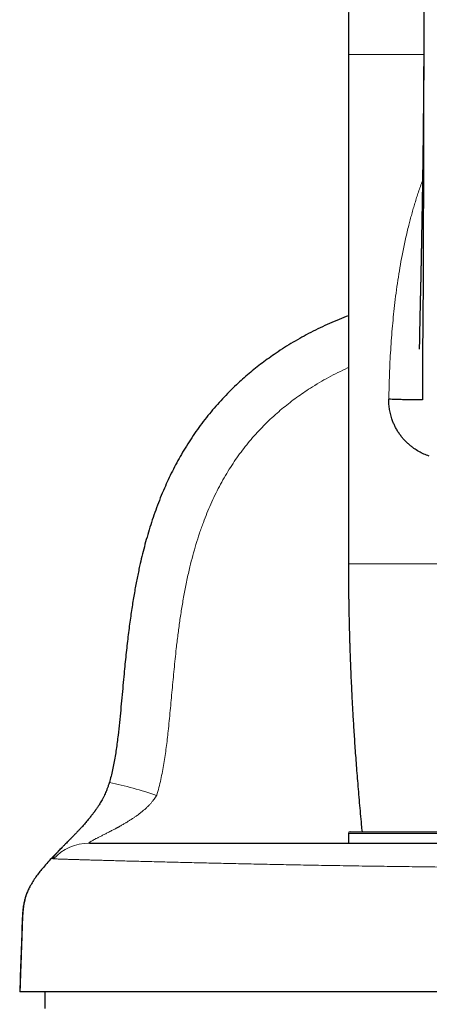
# Model space of a CAD drawing. Header units: millimetres. Extents: x 8 to 1329, y 12 to 1074.
# Tile 74 of 256: x 479 to 503, y 756 to 815. Entities that reach past the tile are written whole.
import ezdxf

# ---------------------------------------------------------------- set-up
doc = ezdxf.new("R2010")
doc.units = ezdxf.units.MM

msp = doc.modelspace()

# ---------------------------------------------------------------- linework, layer by layer
at = {"color": 7, "linetype": 'Continuous', "lineweight": 30}
for p, q in [((498.587, 812.503), (498.587, 782.103)), ((498.587, 766.001), (498.587, 765.42)), ((498.687, 766.101), (523.287, 766.101)), ((481.547, 765.203), (481.525, 765.181)), ((481.547, 765.204), (481.543, 765.2)), ((483.1, 765.424), (483.118, 765.437)), ((483.102, 765.419), (483.101, 765.422)), ((542.976, 756.553), (478.988, 756.553)), ((480.487, 756.553), (480.487, 755.553))]:
    msp.add_line(p, q, dxfattribs=at)
at = {"color": 252, "linetype": 'Continuous', "lineweight": 0}
msp.add_line((523.387, 766.001), (498.587, 766.001), dxfattribs=at)
at = {"color": 7, "linetype": 'Continuous', "lineweight": 30, "flags": 128}
msp.add_lwpolyline([(484.332, 769.048), (484.331, 769.047), (484.33, 769.045)], dxfattribs=at)
at = {"color": 7, "linetype": 'Continuous', "lineweight": 30}
for centre, radius, start in [((676.906, 812.503), 178.319, 174.25095), ((498.687, 766.001), 0.1, 90)]:
    msp.add_arc(centre, radius, start, 180, dxfattribs=at)
at = {"color": 252, "linetype": 'Continuous', "lineweight": 0}
for centre, radius, start, end in [((479.17, 744.591), 24.995, 71.37337, 78.08205), ((483.142, 762.487), 2.933, 90.02707, 137.08601)]:
    msp.add_arc(centre, radius, start, end, dxfattribs=at)
at = {"color": 7, "linetype": 'Continuous', "lineweight": 30}
for points, knots in [([(503.083, 831.303), (503.083, 830.992), (503.083, 830.377), (503.083, 829.466), (503.083, 828.578), (503.084, 827.711), (503.085, 826.873), (503.086, 826.061), (503.087, 825.278), (503.089, 824.517), (503.09, 823.774), (503.091, 823.05), (503.092, 822.345), (503.093, 821.664), (503.094, 821.007), (503.094, 820.375), (503.094, 819.767), (503.094, 819.203), (503.094, 818.681), (503.093, 818.201), (503.092, 817.739), (503.092, 817.297), (503.091, 816.875), (503.09, 816.475), (503.089, 816.094), (503.088, 815.727), (503.087, 815.314), (503.086, 814.857), (503.085, 814.363), (503.085, 813.996), (503.084, 813.749), (503.084, 813.614), (503.084, 813.482), (503.084, 813.356), (503.084, 813.247), (503.083, 813.158), (503.082, 813.088), (503.081, 813.034), (503.08, 812.995), (503.079, 812.967), (503.078, 812.946), (503.078, 812.938), (503.078, 812.934)], [0, 0, 0, 0, 0.050298, 0.099437, 0.147398, 0.194163, 0.239717, 0.283264, 0.325615, 0.36676, 0.406689, 0.446169, 0.484365, 0.52127, 0.55688, 0.591196, 0.624219, 0.655951, 0.683136, 0.709301, 0.734448, 0.75858, 0.7817, 0.803426, 0.824185, 0.844225, 0.863682, 0.892053, 0.919092, 0.944803, 0.952257, 0.959592, 0.966807, 0.973871, 0.980216, 0.984816, 0.988818, 0.992258, 0.994505, 0.996506, 0.998314, 1, 1, 1, 1]), ([(503.079, 813.502), (503.078, 812.822), (503.075, 811.207), (503.069, 808.656), (503.063, 806.19), (503.057, 804.066), (503.051, 802.3), (503.045, 800.565), (503.039, 798.942), (503.033, 797.432), (503.023, 796.308), (503.014, 795.491), (503.009, 794.973), (503.005, 794.475), (503.002, 794.025), (503, 793.627), (502.998, 793.281), (502.997, 792.976), (502.996, 792.716), (502.996, 792.503), (502.996, 792.319), (502.996, 792.171), (502.996, 792.057), (502.995, 791.979), (502.996, 791.929), (502.996, 791.901), (502.999, 791.89), (502.982, 791.886), (502.92, 791.88), (502.817, 791.877), (502.673, 791.876), (502.496, 791.877), (502.289, 791.88), (502.04, 791.885), (501.745, 791.894), (501.403, 791.905), (501.132, 791.916), (500.995, 791.922)], [0, 0, 0, 0, 0.061746, 0.146803, 0.232685, 0.287391, 0.341676, 0.395098, 0.447235, 0.491743, 0.534829, 0.551364, 0.567678, 0.583772, 0.599641, 0.613123, 0.626451, 0.639667, 0.652857, 0.666109, 0.679511, 0.695875, 0.712697, 0.730093, 0.748161, 0.766981, 0.786641, 0.80721, 0.828789, 0.851352, 0.874754, 0.894803, 0.915285, 0.936125, 0.957242, 0.978563, 1, 1, 1, 1]), ([(503.079, 813.51), (503.079, 813.494), (503.079, 813.46), (503.079, 813.392), (503.079, 813.306), (503.078, 813.204), (503.078, 813.096), (503.078, 812.982), (503.078, 812.863), (503.077, 812.756), (503.077, 812.669), (503.077, 812.606), (503.077, 812.559), (503.077, 812.517), (503.076, 812.469), (503.076, 812.404), (503.076, 812.322), (503.076, 812.232), (503.075, 812.141), (503.075, 812.057), (503.075, 811.978), (503.074, 811.903), (503.074, 811.83), (503.074, 811.759), (503.073, 811.691), (503.073, 811.613), (503.072, 811.519), (503.072, 811.405), (503.071, 811.282), (503.071, 811.171), (503.07, 811.074), (503.07, 810.992), (503.069, 810.911), (503.069, 810.835), (503.068, 810.769), (503.068, 810.717), (503.068, 810.675), (503.067, 810.632), (503.067, 810.579), (503.067, 810.511), (503.066, 810.433), (503.066, 810.35), (503.065, 810.269), (503.064, 810.173), (503.063, 810.062), (503.063, 809.939), (503.062, 809.822), (503.061, 809.705), (503.06, 809.584), (503.059, 809.475), (503.058, 809.378), (503.057, 809.297), (503.057, 809.212), (503.056, 809.126), (503.055, 809.038), (503.054, 808.948), (503.053, 808.864), (503.053, 808.794), (503.052, 808.741), (503.052, 808.699), (503.051, 808.657), (503.051, 808.605), (503.05, 808.53), (503.049, 808.437), (503.048, 808.331), (503.047, 808.214), (503.046, 808.088), (503.044, 807.957), (503.043, 807.838), (503.042, 807.737), (503.041, 807.645), (503.04, 807.553), (503.039, 807.448), (503.037, 807.34), (503.036, 807.231), (503.035, 807.129), (503.034, 807.036), (503.033, 806.964), (503.032, 806.912), (503.031, 806.87), (503.031, 806.823), (503.03, 806.767), (503.029, 806.699), (503.028, 806.621), (503.027, 806.541), (503.026, 806.465), (503.025, 806.381), (503.024, 806.288), (503.022, 806.187), (503.021, 806.089), (503.02, 805.988), (503.018, 805.884), (503.017, 805.793), (503.016, 805.72), (503.015, 805.659), (503.014, 805.591), (503.013, 805.514), (503.012, 805.432), (503.011, 805.355), (503.009, 805.258), (503.007, 805.131), (503.005, 804.963), (503.002, 804.783), (502.999, 804.599), (502.996, 804.426), (502.994, 804.288), (502.992, 804.177), (502.991, 804.089), (502.989, 803.998), (502.988, 803.915), (502.987, 803.841), (502.986, 803.772), (502.984, 803.7), (502.983, 803.615), (502.981, 803.516), (502.98, 803.424), (502.978, 803.346), (502.977, 803.292), (502.977, 803.244), (502.976, 803.196), (502.975, 803.142), (502.974, 803.082), (502.972, 802.997), (502.971, 802.892), (502.968, 802.771), (502.966, 802.645), (502.964, 802.51), (502.961, 802.362), (502.958, 802.209), (502.956, 802.08), (502.954, 801.983), (502.953, 801.922), (502.952, 801.866), (502.951, 801.804), (502.95, 801.733), (502.948, 801.658), (502.947, 801.584), (502.946, 801.516), (502.945, 801.454), (502.944, 801.401), (502.943, 801.351), (502.942, 801.298), (502.941, 801.236), (502.939, 801.162), (502.938, 801.064), (502.935, 800.949), (502.933, 800.829), (502.931, 800.719), (502.929, 800.614), (502.927, 800.503), (502.925, 800.393), (502.923, 800.286), (502.921, 800.192), (502.92, 800.109), (502.919, 800.039), (502.917, 799.98), (502.916, 799.929), (502.915, 799.88), (502.914, 799.823), (502.913, 799.754), (502.911, 799.673), (502.91, 799.584), (502.908, 799.5), (502.907, 799.425), (502.905, 799.36), (502.904, 799.293), (502.902, 799.222), (502.9, 799.123), (502.898, 799.001), (502.895, 798.855), (502.891, 798.711), (502.888, 798.57), (502.885, 798.432), (502.882, 798.298), (502.878, 798.167), (502.875, 798.04), (502.872, 797.915), (502.869, 797.792), (502.866, 797.678), (502.864, 797.57), (502.861, 797.463), (502.859, 797.37), (502.857, 797.287), (502.856, 797.216), (502.854, 797.14), (502.852, 797.06), (502.85, 796.983), (502.849, 796.915), (502.848, 796.864), (502.847, 796.827), (502.846, 796.798), (502.846, 796.765), (502.845, 796.721), (502.844, 796.666), (502.842, 796.601), (502.841, 796.511), (502.838, 796.405), (502.836, 796.293), (502.834, 796.2), (502.833, 796.121), (502.832, 796.051), (502.83, 795.982), (502.829, 795.907), (502.827, 795.821), (502.826, 795.727), (502.824, 795.635), (502.822, 795.55), (502.821, 795.469), (502.819, 795.39), (502.818, 795.315), (502.817, 795.252), (502.816, 795.198), (502.815, 795.15), (502.814, 795.105), (502.813, 795.066), (502.813, 795.033), (502.812, 795.004), (502.811, 794.978), (502.811, 794.955), (502.811, 794.937), (502.81, 794.925), (502.81, 794.917), (502.81, 794.917), (502.81, 794.918)], [0, 0, 0, 0, 0.0028597, 0.0059442, 0.0104413, 0.0153557, 0.0205792, 0.0261114, 0.031952, 0.0378052, 0.0416044, 0.0446177, 0.0468455, 0.0484692, 0.0507411, 0.0538994, 0.0579434, 0.06262, 0.0670639, 0.0712027, 0.0750371, 0.0785674, 0.0823768, 0.0858567, 0.0890172, 0.09235, 0.0972488, 0.1028822, 0.1090334, 0.1152828, 0.1192556, 0.1232627, 0.1273041, 0.1312037, 0.1344432, 0.1369896, 0.1388436, 0.1406719, 0.1432599, 0.1466084, 0.150632, 0.1548204, 0.1587806, 0.162513, 0.1690694, 0.1750487, 0.1806771, 0.1863559, 0.1922554, 0.1985386, 0.2024368, 0.2064746, 0.2106212, 0.2148714, 0.2192249, 0.2236816, 0.2280469, 0.2316277, 0.2341185, 0.2359318, 0.2377748, 0.2403327, 0.2436049, 0.2488025, 0.2540843, 0.2592919, 0.2661502, 0.2728133, 0.2787176, 0.2837305, 0.2877592, 0.2923254, 0.2975318, 0.3033532, 0.3083552, 0.3137114, 0.3184746, 0.322143, 0.3242904, 0.3261945, 0.3284791, 0.3311819, 0.3345783, 0.3386464, 0.342806, 0.3464781, 0.3499394, 0.3552816, 0.3603341, 0.3648946, 0.3699263, 0.3754089, 0.3804128, 0.3834542, 0.3862609, 0.3895381, 0.3935789, 0.3978444, 0.4016861, 0.4051033, 0.4123826, 0.4206553, 0.4301631, 0.4394144, 0.4481816, 0.4560737, 0.4600471, 0.4648032, 0.4693853, 0.4735933, 0.4773342, 0.4804526, 0.4838988, 0.4882078, 0.4932071, 0.4987694, 0.5021409, 0.5048085, 0.5069821, 0.5093768, 0.5120517, 0.5150385, 0.5183721, 0.5249214, 0.5308491, 0.5365814, 0.5439291, 0.5511879, 0.5589102, 0.5670692, 0.5706781, 0.5736925, 0.5762015, 0.5792334, 0.5830182, 0.586902, 0.5906356, 0.5942133, 0.5972743, 0.599969, 0.6022233, 0.6049059, 0.6080241, 0.6116921, 0.6161251, 0.6228633, 0.629167, 0.6344064, 0.6395545, 0.645137, 0.6513192, 0.6564953, 0.6614473, 0.6656696, 0.6691783, 0.6721906, 0.674778, 0.6769874, 0.6797433, 0.6833939, 0.6876235, 0.6922891, 0.6970246, 0.7006508, 0.7037551, 0.707163, 0.7108843, 0.7148977, 0.7224908, 0.729811, 0.7375737, 0.7450856, 0.7519019, 0.7592596, 0.7660658, 0.7722443, 0.7790443, 0.7853897, 0.7912804, 0.7967449, 0.8021438, 0.8078512, 0.8113212, 0.8150664, 0.8190876, 0.8233858, 0.8277819, 0.8314704, 0.8343528, 0.8360511, 0.8373486, 0.8391006, 0.8415065, 0.8445674, 0.8482846, 0.8522944, 0.8598668, 0.8663664, 0.8717864, 0.8763741, 0.88065, 0.8846296, 0.8892583, 0.8949307, 0.9015947, 0.9081852, 0.9143723, 0.9204079, 0.9270021, 0.9338802, 0.9401235, 0.9452658, 0.9506101, 0.9562599, 0.9614792, 0.966261, 0.9708284, 0.9760908, 0.981481, 0.9865656, 0.9913469, 0.9959614, 1, 1, 1, 1]), ([(498.587, 796.903), (498.402, 796.831), (498.024, 796.685), (497.461, 796.443), (496.898, 796.183), (496.348, 795.908), (495.811, 795.621), (495.288, 795.32), (494.774, 795.005), (494.296, 794.69), (493.854, 794.382), (493.448, 794.081), (493.051, 793.773), (492.66, 793.454), (492.277, 793.121), (491.882, 792.759), (491.478, 792.366), (491.069, 791.941), (490.677, 791.505), (490.298, 791.055), (489.932, 790.59), (489.58, 790.113), (489.245, 789.626), (488.927, 789.131), (488.628, 788.632), (488.35, 788.13), (488.088, 787.627), (487.842, 787.12), (487.603, 786.587), (487.37, 786.029), (487.146, 785.446), (486.939, 784.863), (486.75, 784.28), (486.576, 783.698), (486.417, 783.118), (486.271, 782.541), (486.154, 782.036), (486.061, 781.604), (485.986, 781.239), (485.913, 780.862), (485.842, 780.47), (485.771, 780.061), (485.702, 779.636), (485.635, 779.194), (485.569, 778.73), (485.504, 778.243), (485.441, 777.731), (485.38, 777.204), (485.321, 776.661), (485.264, 776.103), (485.205, 775.49), (485.143, 774.823), (485.077, 774.101), (485.009, 773.364), (484.937, 772.617), (484.868, 771.975), (484.802, 771.442), (484.745, 771.022), (484.682, 770.607), (484.61, 770.199), (484.529, 769.802), (484.44, 769.418), (484.367, 769.17), (484.332, 769.048)], [0, 0, 0, 0, 0.017821, 0.036418, 0.054968, 0.07347, 0.09159, 0.109652, 0.127653, 0.145705, 0.161025, 0.176025, 0.19101, 0.206135, 0.221348, 0.236539, 0.254293, 0.271905, 0.289442, 0.306955, 0.324761, 0.34252, 0.360214, 0.37782, 0.395318, 0.412386, 0.429376, 0.446247, 0.462965, 0.481826, 0.500528, 0.519059, 0.537405, 0.555571, 0.573568, 0.591401, 0.60907, 0.620066, 0.631098, 0.642569, 0.654509, 0.666924, 0.679833, 0.693215, 0.707013, 0.721943, 0.73738, 0.753287, 0.769645, 0.786445, 0.803673, 0.82489, 0.846646, 0.868841, 0.891363, 0.914068, 0.926829, 0.939544, 0.952146, 0.964566, 0.976732, 0.988568, 1, 1, 1, 1]), ([(503.409, 788.527), (503.301, 788.566), (503.085, 788.644), (502.78, 788.8), (502.527, 788.96), (502.324, 789.112), (502.164, 789.246), (502.014, 789.389), (501.873, 789.541), (501.736, 789.706), (501.605, 789.884), (501.484, 790.075), (501.376, 790.271), (501.282, 790.472), (501.189, 790.708), (501.104, 790.98), (501.038, 791.292), (500.999, 791.606), (500.997, 791.817), (500.995, 791.922)], [0, 0, 0, 0, 0.082587, 0.165446, 0.24901, 0.300289, 0.350793, 0.400626, 0.449899, 0.498724, 0.55224, 0.603795, 0.653593, 0.70186, 0.748844, 0.815199, 0.878376, 0.939547, 1, 1, 1, 1]), ([(498.587, 782.103), (498.587, 782.025), (498.587, 781.876), (498.588, 781.661), (498.589, 781.461), (498.59, 781.274), (498.592, 780.923), (498.595, 780.551), (498.6, 780.157), (498.603, 779.917), (498.607, 779.687), (498.61, 779.47), (498.614, 779.275), (498.617, 779.101), (498.62, 778.947), (498.624, 778.8), (498.627, 778.652), (498.631, 778.493), (498.635, 778.32), (498.64, 778.131), (498.645, 777.927), (498.651, 777.706), (498.658, 777.467), (498.667, 777.195), (498.677, 776.888), (498.689, 776.544), (498.703, 776.177), (498.718, 775.785), (498.736, 775.37), (498.756, 774.932), (498.777, 774.483), (498.8, 774.025), (498.825, 773.561), (498.852, 773.076), (498.882, 772.572), (498.914, 772.047), (498.95, 771.503), (498.989, 770.939), (499.031, 770.355), (499.076, 769.752), (499.126, 769.129), (499.179, 768.485), (499.235, 767.836), (499.294, 767.18), (499.347, 766.604), (499.383, 766.243), (499.397, 766.101)], [0, 0, 0, 0, 0.01454, 0.027897, 0.040347, 0.051993, 0.062895, 0.105942, 0.12159, 0.136656, 0.150976, 0.164551, 0.177379, 0.1875, 0.197104, 0.206189, 0.214978, 0.224799, 0.235875, 0.247468, 0.260175, 0.273997, 0.288933, 0.304984, 0.324944, 0.346395, 0.369335, 0.393765, 0.419682, 0.447086, 0.475977, 0.503766, 0.532801, 0.563084, 0.594613, 0.627389, 0.66141, 0.696677, 0.73319, 0.77095, 0.809958, 0.850215, 0.891723, 0.932008, 0.97341, 1, 1, 1, 1]), ([(484.33, 769.045), (484.309, 768.981), (484.27, 768.857), (484.206, 768.68), (484.142, 768.518), (484.079, 768.371), (484.012, 768.227), (483.941, 768.087), (483.867, 767.951), (483.797, 767.83), (483.732, 767.723), (483.672, 767.629), (483.619, 767.548), (483.573, 767.481), (483.536, 767.427), (483.508, 767.388), (483.487, 767.359), (483.471, 767.336), (483.455, 767.314), (483.437, 767.289), (483.417, 767.262), (483.388, 767.223), (483.347, 767.17), (483.294, 767.1), (483.23, 767.019), (483.156, 766.926), (483.071, 766.822), (482.98, 766.715), (482.889, 766.609), (482.805, 766.513), (482.728, 766.427), (482.659, 766.351), (482.596, 766.282), (482.538, 766.22), (482.481, 766.159), (482.426, 766.101), (482.371, 766.043), (482.317, 765.987), (482.26, 765.928), (482.203, 765.869), (482.149, 765.814), (482.105, 765.769), (482.07, 765.734), (482.044, 765.707), (482.019, 765.681), (481.991, 765.653), (481.956, 765.618), (481.914, 765.576), (481.852, 765.513), (481.766, 765.427), (481.66, 765.319), (481.588, 765.245), (481.551, 765.208)], [0, 0, 0, 0, 0.034281, 0.066632, 0.096814, 0.124889, 0.151202, 0.181972, 0.21057, 0.236945, 0.260968, 0.282489, 0.301354, 0.317415, 0.330538, 0.339704, 0.346353, 0.351229, 0.356592, 0.362592, 0.369238, 0.376539, 0.391738, 0.409397, 0.42959, 0.45413, 0.481771, 0.512292, 0.542005, 0.569732, 0.594151, 0.616615, 0.637077, 0.655495, 0.673258, 0.692867, 0.709629, 0.727612, 0.746841, 0.767265, 0.786136, 0.802038, 0.81326, 0.822229, 0.829877, 0.839733, 0.852155, 0.867178, 0.884809, 0.920657, 0.960004, 1, 1, 1, 1]), ([(483.141, 765.42), (483.166, 765.42), (483.216, 765.42), (483.316, 765.42), (483.433, 765.42), (483.569, 765.42), (483.722, 765.42), (483.892, 765.42), (484.079, 765.42), (484.282, 765.42), (484.505, 765.42), (484.746, 765.42), (485.006, 765.42), (485.284, 765.42), (485.579, 765.42), (485.89, 765.42), (486.219, 765.42), (486.583, 765.42), (486.987, 765.42), (487.432, 765.42), (487.899, 765.42), (488.386, 765.42), (488.894, 765.42), (489.412, 765.42), (489.938, 765.42), (490.471, 765.42), (491.021, 765.42), (491.587, 765.42), (492.151, 765.42), (492.71, 765.42), (493.264, 765.42), (493.83, 765.42), (494.407, 765.42), (494.993, 765.42), (495.585, 765.42), (496.184, 765.42), (496.793, 765.42), (497.415, 765.42), (498.05, 765.42), (498.699, 765.42), (499.356, 765.42), (500.022, 765.42), (500.695, 765.42), (501.375, 765.42), (502.063, 765.42), (502.757, 765.42), (503.456, 765.42), (504.161, 765.42), (504.871, 765.42), (505.585, 765.42), (506.304, 765.42), (507.049, 765.42), (507.822, 765.42), (508.622, 765.42), (509.423, 765.42), (510.227, 765.42), (511.006, 765.42), (511.76, 765.42), (512.489, 765.42), (513.217, 765.42), (513.944, 765.42), (514.664, 765.42), (515.377, 765.42), (516.083, 765.42), (516.786, 765.42), (517.49, 765.42), (518.193, 765.42), (518.897, 765.42), (519.594, 765.42), (520.286, 765.42), (520.971, 765.42), (521.65, 765.42), (522.32, 765.42), (522.983, 765.42), (523.637, 765.42), (524.283, 765.42), (524.919, 765.42), (525.546, 765.42), (526.163, 765.42), (526.789, 765.42), (527.424, 765.42), (528.064, 765.42), (528.691, 765.42), (529.303, 765.42), (529.881, 765.42), (530.426, 765.42), (530.94, 765.42), (531.441, 765.42), (531.927, 765.42), (532.397, 765.42), (532.85, 765.42), (533.286, 765.42), (533.708, 765.42), (534.118, 765.42), (534.515, 765.42), (534.9, 765.42), (535.268, 765.42), (535.62, 765.42), (535.955, 765.42), (536.274, 765.42), (536.575, 765.42), (536.86, 765.42), (537.127, 765.42), (537.376, 765.42), (537.608, 765.42), (537.822, 765.42), (538.018, 765.42), (538.203, 765.42), (538.372, 765.42), (538.526, 765.42), (538.656, 765.42), (538.765, 765.42), (538.819, 765.42), (538.846, 765.42)], [0, 0, 0, 0, 0.008781, 0.017562, 0.026342, 0.035122, 0.043903, 0.052527, 0.061151, 0.069776, 0.0784, 0.087201, 0.096001, 0.104801, 0.113602, 0.122402, 0.131201, 0.140001, 0.150268, 0.160534, 0.1708, 0.181067, 0.191333, 0.2016, 0.211279, 0.220959, 0.230638, 0.240317, 0.249997, 0.258777, 0.267559, 0.27634, 0.285122, 0.293904, 0.30253, 0.311155, 0.319779, 0.328404, 0.337203, 0.346003, 0.354802, 0.363601, 0.372399, 0.381198, 0.389998, 0.398798, 0.407599, 0.416399, 0.4252, 0.434001, 0.442801, 0.451601, 0.461281, 0.47096, 0.480639, 0.490318, 0.499997, 0.508777, 0.517558, 0.52634, 0.535121, 0.543904, 0.552529, 0.561154, 0.569779, 0.578403, 0.587203, 0.596002, 0.604802, 0.613601, 0.6224, 0.631199, 0.639998, 0.648797, 0.657597, 0.666397, 0.675198, 0.683999, 0.692799, 0.7016, 0.711281, 0.720962, 0.730643, 0.740323, 0.750002, 0.758782, 0.767562, 0.776342, 0.785122, 0.793902, 0.802526, 0.81115, 0.819775, 0.828399, 0.837199, 0.846, 0.8548, 0.8636, 0.8724, 0.8812, 0.89, 0.8988, 0.9076, 0.9164, 0.9252, 0.934001, 0.942801, 0.951601, 0.961281, 0.970961, 0.98064, 0.99032, 1, 1, 1, 1]), ([(481.525, 765.182), (481.429, 765.083), (481.237, 764.886), (480.95, 764.589), (480.668, 764.288), (480.414, 764.001), (480.188, 763.729), (479.991, 763.47), (479.807, 763.203), (479.65, 762.943), (479.521, 762.694), (479.416, 762.456), (479.329, 762.212), (479.261, 761.962), (479.211, 761.709), (479.176, 761.454), (479.155, 761.2), (479.141, 760.944), (479.11, 760.085), (479.06, 758.621), (479.012, 757.243), (478.988, 756.553)], [0, 0, 0, 0, 0.043858, 0.087907, 0.131785, 0.175522, 0.21, 0.244552, 0.279101, 0.313603, 0.341183, 0.36875, 0.39629, 0.423822, 0.451392, 0.478519, 0.505678, 0.532863, 0.560038, 0.780004, 1, 1, 1, 1]), ([(479.352, 762.271), (479.346, 762.254), (479.336, 762.223), (479.323, 762.176), (479.312, 762.132), (479.302, 762.092), (479.294, 762.057), (479.287, 762.025), (479.282, 761.999), (479.278, 761.979), (479.275, 761.966), (479.271, 761.951), (479.266, 761.928), (479.257, 761.889), (479.245, 761.83), (479.23, 761.752), (479.214, 761.658), (479.198, 761.545), (479.183, 761.415), (479.17, 761.267), (479.159, 761.101), (479.15, 760.918), (479.142, 760.717), (479.135, 760.498), (479.126, 760.264), (479.118, 760.015), (479.109, 759.75), (479.099, 759.469), (479.088, 759.149), (479.075, 758.79), (479.061, 758.389), (479.046, 757.964), (479.031, 757.516), (479.014, 757.042), (479.003, 756.719), (478.997, 756.553)], [0, 0, 0, 0, 0.02918, 0.054755, 0.076733, 0.095128, 0.109968, 0.121306, 0.12927, 0.132101, 0.134306, 0.136496, 0.139422, 0.145768, 0.155575, 0.168147, 0.18349, 0.201607, 0.222501, 0.246173, 0.272729, 0.302087, 0.334221, 0.369096, 0.406703, 0.446295, 0.488536, 0.533479, 0.5812, 0.641578, 0.705599, 0.773329, 0.845066, 0.920663, 1, 1, 1, 1]), ([(479.41, 762.429), (479.41, 762.428), (479.397, 762.398), (479.378, 762.345), (479.361, 762.296), (479.352, 762.271)], [0, 0, 0, 0, 0.008542, 0.49298, 1, 1, 1, 1])]:
    msp.add_open_spline(points, degree=3, knots=knots, dxfattribs=at)
at = {"color": 252, "linetype": 'Continuous', "lineweight": 0}
for points, knots in [([(503.076, 812.503), (503.074, 812.503), (502.766, 812.503), (502.195, 812.503), (501.385, 812.503), (500.661, 812.503), (500.034, 812.503), (499.513, 812.503), (499.102, 812.503), (498.807, 812.503), (498.622, 812.503), (498.599, 812.503), (498.587, 812.503)], [0, 0, 0, 0, 0.000836, 0.106399, 0.218101, 0.329803, 0.441505, 0.553207, 0.664908, 0.77661, 0.888312, 1, 1, 1, 1]), ([(503.005, 804.961), (502.922, 804.737), (502.799, 804.405), (502.655, 803.958), (502.552, 803.63), (502.455, 803.301), (502.361, 802.97), (502.271, 802.637), (502.145, 802.149), (501.992, 801.502), (501.776, 800.474), (501.554, 799.204), (501.355, 797.736), (501.206, 796.287), (501.1, 794.861), (501.027, 793.402), (501.006, 792.418), (500.995, 791.922)], [0, 0, 0, 0, 0.0555207, 0.0821982, 0.1084922, 0.1348308, 0.1612184, 0.1876591, 0.214157, 0.2768646, 0.3399667, 0.4537855, 0.5693186, 0.6741498, 0.7807563, 0.8893166, 1, 1, 1, 1]), ([(498.587, 793.808), (498.569, 793.8), (498.359, 793.709), (497.963, 793.515), (497.403, 793.226), (496.854, 792.915), (496.355, 792.609), (495.904, 792.31), (495.499, 792.024), (495.103, 791.727), (494.714, 791.419), (494.322, 791.086), (493.927, 790.726), (493.531, 790.34), (493.15, 789.939), (492.785, 789.524), (492.434, 789.096), (492.1, 788.656), (491.781, 788.203), (491.473, 787.73), (491.176, 787.236), (490.892, 786.72), (490.626, 786.195), (490.378, 785.661), (490.148, 785.12), (489.922, 784.538), (489.703, 783.917), (489.494, 783.256), (489.305, 782.588), (489.123, 781.874), (488.951, 781.111), (488.792, 780.301), (488.651, 779.487), (488.527, 778.671), (488.418, 777.853), (488.304, 776.896), (488.19, 775.801), (488.075, 774.568), (487.964, 773.335), (487.868, 772.352), (487.787, 771.619), (487.727, 771.136), (487.661, 770.654), (487.586, 770.173), (487.501, 769.694), (487.403, 769.218), (487.29, 768.744), (487.199, 768.433), (487.154, 768.277)], [0, 0, 0, 0, 0.0019818, 0.0232923, 0.0446024, 0.0659123, 0.0872233, 0.1039677, 0.120711, 0.1374562, 0.1542008, 0.1709437, 0.1896303, 0.2083189, 0.2270075, 0.2456942, 0.2643803, 0.2830669, 0.3017544, 0.3204425, 0.3403327, 0.3602219, 0.3801115, 0.4000013, 0.4198914, 0.4397809, 0.4632227, 0.4866647, 0.5101066, 0.5335473, 0.5614546, 0.589363, 0.6172686, 0.6451771, 0.6730842, 0.700992, 0.7428534, 0.7847138, 0.8265721, 0.8684349, 0.8848819, 0.9013291, 0.9177751, 0.9342197, 0.9506654, 0.9671116, 0.9835547, 1, 1, 1, 1]), ([(498.587, 782.103), (498.592, 782.103), (498.603, 782.103), (498.685, 782.103), (498.817, 782.103), (499.001, 782.103), (499.237, 782.103), (499.523, 782.103), (499.858, 782.103), (500.241, 782.103), (500.67, 782.103), (501.143, 782.103), (501.658, 782.103), (502.203, 782.103), (502.773, 782.103), (503.362, 782.103), (503.779, 782.103), (503.987, 782.103)], [0, 0, 0, 0, 0.067408, 0.134816, 0.202224, 0.269631, 0.337039, 0.404447, 0.471855, 0.539263, 0.606671, 0.674078, 0.741486, 0.808894, 0.872596, 0.936298, 1, 1, 1, 1]), ([(487.154, 768.277), (487.13, 768.24), (487.083, 768.164), (487.005, 768.053), (486.934, 767.959), (486.871, 767.881), (486.817, 767.818), (486.762, 767.755), (486.677, 767.664), (486.558, 767.544), (486.439, 767.436), (486.353, 767.363), (486.307, 767.324), (486.259, 767.285), (486.21, 767.245), (486.16, 767.206), (486.087, 767.15), (485.987, 767.076), (485.856, 766.984), (485.744, 766.908), (485.654, 766.849), (485.592, 766.809), (485.528, 766.768), (485.466, 766.73), (485.413, 766.697), (485.362, 766.666), (485.305, 766.632), (485.233, 766.589), (485.149, 766.54), (485.062, 766.49), (484.988, 766.449), (484.932, 766.418), (484.891, 766.395), (484.852, 766.373), (484.816, 766.353), (484.781, 766.335), (484.749, 766.317), (484.686, 766.283), (484.593, 766.233), (484.472, 766.17), (484.36, 766.112), (484.257, 766.059), (484.161, 766.01), (484.067, 765.963), (483.973, 765.916), (483.88, 765.868), (483.793, 765.825), (483.712, 765.783), (483.637, 765.745), (483.567, 765.709), (483.484, 765.666), (483.393, 765.617), (483.31, 765.571), (483.25, 765.536), (483.207, 765.509), (483.167, 765.482), (483.133, 765.456), (483.115, 765.435), (483.116, 765.422), (483.132, 765.421), (483.141, 765.42)], [0, 0, 0, 0, 0.021201, 0.042757, 0.064705, 0.077765, 0.091034, 0.104515, 0.118212, 0.151221, 0.186802, 0.196553, 0.206485, 0.216598, 0.226892, 0.237369, 0.248028, 0.272279, 0.298934, 0.328004, 0.340087, 0.352544, 0.365375, 0.378582, 0.388999, 0.397034, 0.408878, 0.423125, 0.439779, 0.458434, 0.474897, 0.483514, 0.491683, 0.499404, 0.506678, 0.513502, 0.519878, 0.525805, 0.551547, 0.575788, 0.598529, 0.619767, 0.639504, 0.657744, 0.679145, 0.699272, 0.718592, 0.737112, 0.754846, 0.771805, 0.788007, 0.818163, 0.846528, 0.864538, 0.881898, 0.898682, 0.924453, 0.949709, 0.974779, 1, 1, 1, 1]), ([(481.525, 765.181), (481.487, 765.142), (481.411, 765.064), (481.309, 764.955), (481.216, 764.854), (481.136, 764.762), (481.074, 764.685), (481.028, 764.622), (480.996, 764.573), (480.976, 764.534), (480.969, 764.506), (480.973, 764.488), (480.987, 764.485), (480.994, 764.484)], [0, 0, 0, 0, 0.098035, 0.196915, 0.296469, 0.396613, 0.497256, 0.581273, 0.665226, 0.749014, 0.83268, 0.916309, 1, 1, 1, 1]), ([(480.994, 764.484), (481.024, 764.483), (481.085, 764.481), (481.209, 764.477), (481.356, 764.472), (481.528, 764.467), (481.726, 764.461), (481.948, 764.454), (482.188, 764.447), (482.443, 764.44), (482.711, 764.432), (482.999, 764.423), (483.307, 764.415), (483.635, 764.405), (483.993, 764.395), (484.383, 764.384), (484.808, 764.373), (485.255, 764.36), (485.724, 764.348), (486.215, 764.335), (486.728, 764.322), (487.247, 764.308), (487.769, 764.295), (488.294, 764.282), (488.835, 764.269), (489.393, 764.256), (489.967, 764.242), (490.548, 764.229), (491.135, 764.216), (491.727, 764.202), (492.332, 764.189), (492.951, 764.176), (493.582, 764.163), (494.225, 764.15), (494.88, 764.137), (495.557, 764.124), (496.256, 764.111), (496.978, 764.098), (497.711, 764.086), (498.454, 764.073), (499.208, 764.061), (499.96, 764.05), (500.709, 764.039), (501.454, 764.029), (502.206, 764.019), (502.965, 764.01), (503.73, 764.001), (504.501, 763.993), (505.277, 763.985), (506.069, 763.978), (506.878, 763.971), (507.703, 763.965), (508.531, 763.96), (509.361, 763.955), (510.193, 763.951), (511.013, 763.948), (511.82, 763.946), (512.615, 763.945), (513.409, 763.945), (514.201, 763.945), (514.99, 763.947), (515.777, 763.949), (516.56, 763.952), (517.351, 763.955), (518.15, 763.96), (518.955, 763.966), (519.753, 763.973), (520.545, 763.98), (521.328, 763.988), (522.091, 763.998), (522.834, 764.007), (523.557, 764.017), (524.27, 764.028), (524.974, 764.04), (525.667, 764.052), (526.35, 764.064), (527.021, 764.077), (527.691, 764.091), (528.36, 764.105), (529.024, 764.12), (529.675, 764.135), (530.311, 764.15), (530.932, 764.166), (531.528, 764.181), (532.1, 764.196), (532.648, 764.211), (533.181, 764.226), (533.698, 764.24), (534.2, 764.255), (534.687, 764.269), (535.157, 764.283), (535.618, 764.297), (536.068, 764.311), (536.507, 764.325), (536.928, 764.338), (537.329, 764.351), (537.712, 764.364), (538.069, 764.376), (538.402, 764.387), (538.712, 764.398), (539.003, 764.408), (539.276, 764.417), (539.531, 764.426), (539.767, 764.435), (539.985, 764.442), (540.187, 764.45), (540.372, 764.457), (540.54, 764.463), (540.686, 764.469), (540.811, 764.474), (540.917, 764.478), (540.969, 764.48), (540.996, 764.481)], [0, 0, 0, 0, 0.009924, 0.019848, 0.029771, 0.039695, 0.04962, 0.059545, 0.069472, 0.078572, 0.087674, 0.096778, 0.105883, 0.11499, 0.1241, 0.134041, 0.143986, 0.153933, 0.163884, 0.173839, 0.183797, 0.193758, 0.202893, 0.212031, 0.221172, 0.230316, 0.239465, 0.248618, 0.25736, 0.266106, 0.274856, 0.283611, 0.292368, 0.30113, 0.309894, 0.318662, 0.32785, 0.337041, 0.346236, 0.355434, 0.364635, 0.373841, 0.382633, 0.391428, 0.400228, 0.409031, 0.417837, 0.426645, 0.435456, 0.444269, 0.453503, 0.462739, 0.471976, 0.481214, 0.490454, 0.499695, 0.508518, 0.517341, 0.526166, 0.534991, 0.543816, 0.552641, 0.561464, 0.570285, 0.579524, 0.58876, 0.597994, 0.607225, 0.616453, 0.625679, 0.634483, 0.643284, 0.652082, 0.660878, 0.669672, 0.678463, 0.68725, 0.696035, 0.705234, 0.714429, 0.72362, 0.732807, 0.741988, 0.751165, 0.759919, 0.768668, 0.777413, 0.786155, 0.794893, 0.803628, 0.812359, 0.821088, 0.830228, 0.839365, 0.848499, 0.857628, 0.866754, 0.875876, 0.884579, 0.893278, 0.901975, 0.91067, 0.919361, 0.928051, 0.93674, 0.945426, 0.954525, 0.963622, 0.972718, 0.981812, 0.990907, 1, 1, 1, 1])]:
    msp.add_open_spline(points, degree=3, knots=knots, dxfattribs=at)

doc.saveas('drawing.dxf')
